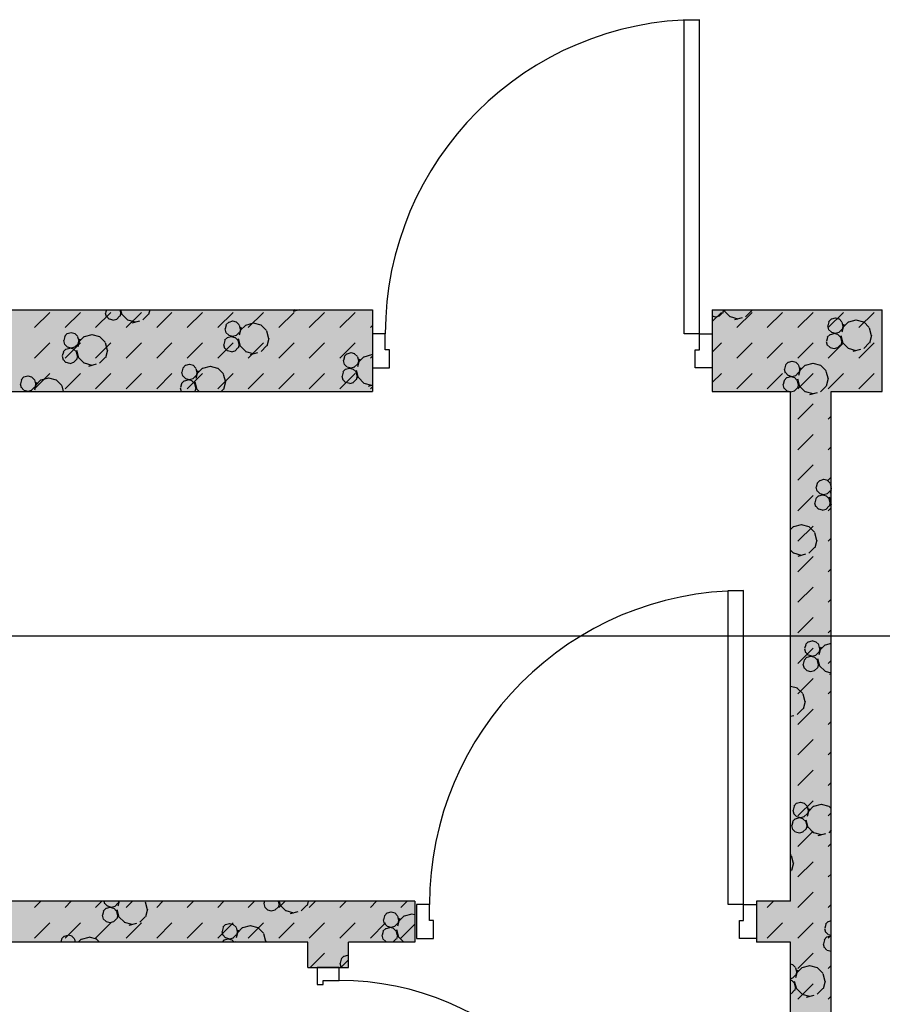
# Model space of a CAD drawing. Header units: millimetres. Extents: x 226749 to 325316, y -44191 to 40236.
# Tile 28 of 164: x 272346 to 274883, y -33303 to -30406. Entities that reach past the tile are written whole.
import ezdxf

# ---------------------------------------------------------------- set-up
doc = ezdxf.new("R2010")
doc.units = ezdxf.units.MM
doc.header["$LTSCALE"] = 100
doc.linetypes.add('DASHDOT', pattern=[25.4, 12.7, -6.35, 0, -6.35])
doc.layers.add('KG_BuildingAxis', color=4, linetype='DASHDOT')

msp = doc.modelspace()

# ---------------------------------------------------------------- hatches: boundary and pattern name
h = msp.add_hatch()
h.set_pattern_fill('DASH', color=256, scale=20, angle=45)
h.set_pattern_definition([(45, (312278.43, 34080), (0, 89.80256), [63.5, -63.5])])
h.paths.add_polyline_path([(272558.43, -35580), (272558.43, -38580), (271928.43, -38580), (271928.43, -38820), (273278.43, -38820), (273278.43, -38580), (272798.43, -38580), (272798.43, -35580), (275398.43, -35580), (275398.43, -38580), (274978.43, -38580), (274978.43, -38820), (276578.43, -38820), (276578.43, -38580), (275638.43, -38580), (275638.43, -35580), (278398.43, -35580), (278398.43, -38580), (277878.43, -38580), (277878.43, -38820), (278638.43, -38820), (278638.43, -34470), (278398.43, -34470), (278398.43, -35340), (274733.43, -35340), (274733.43, -31500), (274883.43, -31500), (274883.43, -31260), (274383.43, -31260), (274383.43, -31500), (274613.43, -31500), (274613.43, -33000), (274513.43, -33000), (274513.43, -33120), (274613.43, -33120), (274613.43, -35340), (273313.43, -35340), (273313.43, -35265), (273193.43, -35265), (273193.43, -35340), (271898.43, -35340), (271898.43, -34290), (273193.43, -34290), (273193.43, -34365), (273313.43, -34365), (273313.43, -34095), (273193.43, -34095), (273193.43, -34170), (271898.43, -34170), (271898.43, -33120), (273193.43, -33120), (273193.43, -33195), (273313.43, -33195), (273313.43, -33120), (273508.43, -33120), (273508.43, -33000), (271898.43, -33000), (271898.43, -31500), (273383.43, -31500), (273383.43, -31260), (270163.43, -31260), (270163.43, -31500), (271778.43, -31500), (271778.43, -33000), (270208.43, -33000), (270208.43, -33120), (271778.43, -33120), (271778.43, -34170), (270358.43, -34170), (270358.43, -34365), (270478.43, -34365), (270478.43, -34290), (271778.43, -34290), (271778.43, -35340), (270478.43, -35340), (270478.43, -35265), (270358.43, -35265), (270358.43, -35340), (269058.43, -35340), (269058.43, -33120), (269208.43, -33120), (269208.43, -33000), (269058.43, -33000), (269058.43, -31500), (269163.43, -31500), (269163.43, -31260), (264078.43, -31260), (264078.43, -38820), (265978.43, -38820), (265978.43, -38580), (264318.43, -38580), (264318.43, -31500), (268818.43, -31500), (268818.43, -38580), (268478.43, -38580), (268478.43, -38820), (270628.43, -38820), (270628.43, -38580), (269058.43, -38580), (269058.43, -35580)])
h.paths.add_polyline_path([(278398.43, -31500), (278398.43, -32370), (278638.43, -32370), (278638.43, -31260), (278283.43, -31260), (278283.43, -31500)])
h = msp.add_hatch()
h.set_pattern_fill('BET_KOM', color=256, scale=15, angle=135, pattern_type=2)
h.set_pattern_definition([(135, (-1982200.04, 658671.7), (-127.27922, -127.27922), [23.2935, -288.4755]), (165, (-1982216.51, 658688.18), (-127.279202, -127.27915), [23.2935, -336.7065]), (195, (-1982239.01, 658694.205), (-127.2791504, -127.2792018), [23.2935, -600.2445]), (225, (-1982261.5, 658688.18), (220.453974, -220.453974), [23.2935, -156.7065]), (285, (-1982200.04, 658671.7), (127.27915, 127.279202), [23.2935, -336.7065]), (255, (-1982194.01, 658649.2), (127.2792018, 127.2791504), [23.2935, -600.2445]), (225, (-1982200.04, 658626.7), (220.453974, -220.453974), [23.2935, -156.7065]), (195, (-1982216.51, 658610.235), (127.2791504, 127.2792018), [23.2935, -600.243]), (255, (-1982277.98, 658671.7), (127.2792018, 127.2791504), [23.2935, -600.243]), (165, (-1982239.01, 658604.2), (127.279202, 127.27915), [23.2935, -336.7065]), (285, (-1982284.01, 658649.2), (-127.27915, -127.279202), [23.2935, -336.7065]), (135, (-1982261.51, 658610.23), (-127.27922, -127.27922), [23.2935, -288.4755]), (135, (-1982280.7, 658688.74), (-127.27922, -127.27922), [11.6475, -300.1215]), (165, (-1982288.94, 658696.97), (-127.279202, -127.27915), [11.6475, -348.3525]), (285, (-1982280.7, 658688.74), (127.27915, 127.279202), [11.6475, -348.3525]), (195, (-1982300.19, 658699.99), (-127.2791504, -127.2792018), [11.6475, -611.8905]), (255, (-1982277.69, 658677.49), (127.2792018, 127.2791504), [11.6475, -611.8905]), (225, (-1982311.44, 658696.97), (220.453974, -220.453974), [11.6475, -168.3525]), (225, (-1982280.7, 658666.24), (220.453974, -220.453974), [11.6475, -168.3525]), (255, (-1982319.675, 658688.74), (127.2792018, 127.2791504), [11.6475, -611.8905]), (195, (-1982288.94, 658658), (127.2791504, 127.2792018), [11.6475, -611.8905]), (285, (-1982322.69, 658677.49), (-127.27915, -127.279202), [11.6475, -348.3525]), (165, (-1982300.19, 658654.99), (127.279202, 127.27915), [11.6475, -348.3525]), (135, (-1982311.44, 658658), (-127.27922, -127.27922), [11.6475, -300.1215]), (135, (-1982284.69, 658643.23), (-127.27922, -127.27922), [11.6475, -300.1215]), (135, (-1982315.42, 658612.5), (-127.27922, -127.27922), [11.6475, -300.1215]), (165, (-1982292.92, 658651.47), (-127.279202, -127.27915), [11.6475, -348.3525]), (195, (-1982304.17, 658654.48), (-127.2791504, -127.2792018), [11.6475, -611.8905]), (225, (-1982315.42, 658651.47), (220.453974, -220.453974), [11.6475, -168.3525]), (225, (-1982284.7, 658620.73), (220.453974, -220.453974), [11.6475, -168.3525]), (255, (-1982323.66, 658643.23), (127.2792018, 127.2791504), [11.6475, -611.8905]), (285, (-1982326.67, 658631.98), (-127.27915, -127.279202), [11.6475, -348.3525]), (285, (-1982284.69, 658643.23), (127.27915, 127.279202), [11.6475, -348.3525]), (255, (-1982281.67, 658631.98), (127.2792018, 127.2791504), [11.6475, -611.8905]), (195, (-1982292.92, 658612.495), (127.2791504, 127.2792018), [11.6475, -611.8905]), (165, (-1982304.17, 658609.48), (127.279202, 127.27915), [11.6475, -348.3525])])
h.paths.add_polyline_path([(269058.43, -35340), (269058.43, -33120), (269208.43, -33120), (269208.43, -33000), (269058.43, -33000), (269058.43, -31500), (269163.43, -31500), (269163.43, -31260), (264078.43, -31260), (264078.43, -38820), (265978.43, -38820), (265978.43, -38580), (264318.43, -38580), (264318.43, -31500), (268818.43, -31500), (268818.43, -38580), (268478.43, -38580), (268478.43, -38820), (270628.43, -38820), (270628.43, -38580), (269058.43, -38580), (269058.43, -35580), (272558.43, -35580), (272558.43, -38580), (271928.43, -38580), (271928.43, -38820), (273278.43, -38820), (273278.43, -38580), (272798.43, -38580), (272798.43, -35580), (275398.43, -35580), (275398.43, -38580), (274978.43, -38580), (274978.43, -38820), (276578.43, -38820), (276578.43, -38580), (275638.43, -38580), (275638.43, -35580), (278398.43, -35580), (278398.43, -38580), (277878.43, -38580), (277878.43, -38820), (278638.43, -38820), (278638.43, -34470), (278398.43, -34470), (278398.43, -35340), (274733.43, -35340), (274733.43, -31500), (274883.43, -31500), (274883.43, -31260), (274383.43, -31260), (274383.43, -31500), (274613.43, -31500), (274613.43, -33000), (274513.43, -33000), (274513.43, -33120), (274613.43, -33120), (274613.43, -35340), (273313.43, -35340), (273313.43, -35265), (273193.43, -35265), (273193.43, -35340), (271898.43, -35340), (271898.43, -34290), (273193.43, -34290), (273193.43, -34365), (273313.43, -34365), (273313.43, -34095), (273193.43, -34095), (273193.43, -34170), (271898.43, -34170), (271898.43, -33120), (273193.43, -33120), (273193.43, -33195), (273313.43, -33195), (273313.43, -33120), (273508.43, -33120), (273508.43, -33000), (271898.43, -33000), (271898.43, -31500), (273383.43, -31500), (273383.43, -31260), (270163.43, -31260), (270163.43, -31500), (271778.43, -31500), (271778.43, -33000), (270208.43, -33000), (270208.43, -33120), (271778.43, -33120), (271778.43, -34170), (270358.43, -34170), (270358.43, -34365), (270478.43, -34365), (270478.43, -34290), (271778.43, -34290), (271778.43, -35340), (270478.43, -35340), (270478.43, -35265), (270358.43, -35265), (270358.43, -35340)])
h.paths.add_polyline_path([(278638.43, -31260), (278283.43, -31260), (278283.43, -31500), (278398.43, -31500), (278398.43, -32370), (278638.43, -32370)])

# ---------------------------------------------------------------- linework, layer by layer
at = {"ltscale": 0.03}
for p, q in [((274300.43, -31330), (274300.43, -30406)), ((274300.43, -30406), (274345.43, -30406)), ((274300.43, -31330), (274300.43, -30406)), ((274300.43, -30406), (274345.43, -30406)), ((274345.43, -31330), (274345.43, -30406)), ((274345.43, -31330), (274345.43, -30406)), ((273421.43, -31330), (273383.43, -31330)), ((273383.43, -31330), (273383.43, -31430)), ((273421.43, -31330), (273383.43, -31330)), ((273383.43, -31330), (273383.43, -31430)), ((273421.43, -31377), (273421.43, -31330)), ((273421.43, -31377), (273421.43, -31330)), ((274345.43, -31330), (274300.43, -31330)), ((274345.43, -31330), (274300.43, -31330)), ((274345.43, -31377), (274345.43, -31330)), ((274345.43, -31330), (274383.43, -31330)), ((274345.43, -31377), (274345.43, -31330)), ((274345.43, -31330), (274383.43, -31330)), ((274383.43, -31330), (274383.43, -31430)), ((274383.43, -31330), (274383.43, -31430)), ((273433.43, -31377), (273421.43, -31377)), ((273433.43, -31377), (273421.43, -31377)), ((273433.43, -31430), (273433.43, -31377)), ((273433.43, -31430), (273433.43, -31377)), ((274333.43, -31430), (274333.43, -31377)), ((274333.43, -31377), (274345.43, -31377)), ((274333.43, -31430), (274333.43, -31377)), ((274333.43, -31377), (274345.43, -31377)), ((273383.43, -31430), (273433.43, -31430)), ((273383.43, -31430), (273433.43, -31430)), ((274383.43, -31430), (274333.43, -31430)), ((274383.43, -31430), (274333.43, -31430)), ((274430.43, -33010), (274430.43, -32086)), ((274430.43, -32086), (274475.43, -32086)), ((274430.43, -33010), (274430.43, -32086)), ((274430.43, -32086), (274475.43, -32086)), ((274475.43, -33010), (274475.43, -32086)), ((274475.43, -33010), (274475.43, -32086)), ((273551.43, -33010), (273513.43, -33010)), ((273513.43, -33010), (273513.43, -33110)), ((273551.43, -33010), (273513.43, -33010)), ((273513.43, -33010), (273513.43, -33110)), ((273551.43, -33057), (273551.43, -33010)), ((273551.43, -33057), (273551.43, -33010)), ((274475.43, -33010), (274430.43, -33010)), ((274475.43, -33010), (274430.43, -33010)), ((274475.43, -33057), (274475.43, -33010)), ((274475.43, -33010), (274513.43, -33010)), ((274475.43, -33057), (274475.43, -33010)), ((274475.43, -33010), (274513.43, -33010)), ((274513.43, -33010), (274513.43, -33110)), ((274513.43, -33010), (274513.43, -33110)), ((273563.43, -33057), (273551.43, -33057)), ((273563.43, -33057), (273551.43, -33057)), ((273563.43, -33110), (273563.43, -33057)), ((273563.43, -33110), (273563.43, -33057)), ((274463.43, -33110), (274463.43, -33057)), ((274463.43, -33057), (274475.43, -33057)), ((274463.43, -33110), (274463.43, -33057)), ((274463.43, -33057), (274475.43, -33057)), ((273513.43, -33110), (273563.43, -33110)), ((273513.43, -33110), (273563.43, -33110)), ((274513.43, -33110), (274463.43, -33110)), ((274513.43, -33110), (274463.43, -33110)), ((273220.93, -33195), (273220.93, -33245)), ((273285.93, -33195), (273220.93, -33195)), ((273220.93, -33195), (273220.93, -33245)), ((273285.93, -33195), (273220.93, -33195)), ((273285.93, -33233), (273285.93, -33195)), ((273285.93, -33233), (273285.93, -33195)), ((273220.93, -33245), (273238.93, -33245)), ((273220.93, -33245), (273238.93, -33245)), ((273238.93, -33245), (273238.93, -33233)), ((273238.93, -33233), (273285.93, -33233)), ((273238.93, -33245), (273238.93, -33233)), ((273238.93, -33233), (273285.93, -33233))]:
    msp.add_line(p, q, dxfattribs=at)
for p, q in [((270163.43, -31260), (273383.43, -31260)), ((270163.43, -31260), (273383.43, -31260)), ((272600.94, -31260), (272598.77, -31268.11)), ((272640.61, -31260), (272642.86, -31268.39)), ((272642.88, -31260), (272646.54, -31273.67)), ((272728.98, -31260), (272725.4, -31273.39)), ((273168.23, -31260), (273150.85, -31264.66)), ((273161.44, -31261.78), (273154.78, -31260)), ((273383.43, -31260), (273383.43, -31500)), ((273383.43, -31260), (273383.43, -31500)), ((274383.43, -31260), (274883.43, -31260)), ((274383.43, -31260), (274383.43, -31500)), ((274383.43, -31260), (274883.43, -31260)), ((274383.43, -31260), (274383.43, -31500)), ((274416.26, -31260), (274413.52, -31270.23)), ((274418.1, -31260), (274419.31, -31264.53)), ((274499.31, -31260), (274498.17, -31264.25)), ((274883.43, -31500), (274883.43, -31260)), ((274883.43, -31500), (274883.43, -31260)), ((272389.8, -31312.11), (272434.7, -31267.21)), ((272479.6, -31312.11), (272524.51, -31267.21)), ((272569.41, -31312.11), (272614.31, -31267.21)), ((272597.86, -31268.39), (272600.87, -31279.64)), ((272609.32, -31286.95), (272601.08, -31278.71)), ((272621.27, -31290.61), (272610.02, -31287.6)), ((272631.61, -31287.88), (272620.36, -31290.89)), ((272640.05, -31278.71), (272631.82, -31286.95)), ((272643.77, -31268.11), (272640.75, -31279.36)), ((272663.23, -31289.21), (272646.76, -31272.74)), ((272659.21, -31312.11), (272704.11, -31267.21)), ((272724.7, -31272.74), (272708.23, -31289.21)), ((272749.01, -31312.11), (272793.91, -31267.21)), ((272838.81, -31312.11), (272883.72, -31267.21)), ((272928.62, -31312.11), (272973.52, -31267.21)), ((273018.42, -31312.11), (273063.32, -31267.21)), ((273108.22, -31312.11), (273153.12, -31267.21)), ((273198.02, -31312.11), (273242.93, -31267.21)), ((273287.83, -31312.11), (273332.73, -31267.21)), ((274383.43, -31294.13), (274410.36, -31267.21)), ((274394.04, -31281.48), (274383.43, -31278.63)), ((274404.38, -31278.74), (274393.13, -31281.75)), ((274412.83, -31269.58), (274404.59, -31277.81)), ((274436, -31280.07), (274419.53, -31263.6)), ((274459.2, -31286.75), (274436.7, -31280.72)), ((274471.1, -31283.59), (274448.6, -31289.62)), ((274455.26, -31312.11), (274500.16, -31267.21)), ((274497.47, -31263.6), (274481, -31280.07)), ((274545.06, -31312.11), (274589.96, -31267.21)), ((274634.87, -31312.11), (274679.77, -31267.21)), ((274724.67, -31312.11), (274769.57, -31267.21)), ((274733.8, -31286.51), (274725.57, -31294.74)), ((274744.84, -31284.42), (274733.59, -31287.44)), ((274757, -31287.16), (274745.75, -31284.14)), ((274764.54, -31294.74), (274756.3, -31286.51)), ((274814.47, -31312.11), (274859.37, -31267.21)), ((272686.43, -31295.89), (272663.93, -31289.86)), ((272698.34, -31292.73), (272675.84, -31298.76)), ((272949.57, -31316.06), (272952.59, -31327.31)), ((272953.5, -31304.53), (272950.48, -31315.78)), ((272961.03, -31295.65), (272952.8, -31303.88)), ((272972.07, -31293.56), (272960.82, -31296.58)), ((272984.23, -31296.3), (272972.98, -31293.28)), ((272991.77, -31303.88), (272983.53, -31295.65)), ((272991.56, -31304.81), (272994.57, -31316.06)), ((272997.78, -31311.89), (272991.75, -31334.39)), ((272995.48, -31315.78), (272992.47, -31327.03)), ((273010.96, -31304.44), (272994.49, -31320.91)), ((273033.25, -31299.34), (273010.75, -31305.37)), ((273056.66, -31305.09), (273034.16, -31299.06)), ((273072.43, -31320.91), (273055.96, -31304.44)), ((273377.63, -31312.11), (273383.43, -31306.31)), ((274722.34, -31306.92), (274725.36, -31318.17)), ((274726.27, -31295.39), (274723.25, -31306.64)), ((274733.8, -31325.48), (274725.57, -31317.24)), ((274764.54, -31317.24), (274756.3, -31325.48)), ((274764.33, -31295.67), (274767.34, -31306.92)), ((274770.55, -31302.74), (274764.52, -31325.24)), ((274768.25, -31306.64), (274765.24, -31317.89)), ((274783.73, -31295.3), (274767.26, -31311.78)), ((274806.02, -31290.2), (274783.52, -31296.23)), ((274829.43, -31295.95), (274806.93, -31289.93)), ((274845.2, -31311.78), (274828.73, -31295.3)), ((274844.99, -31312.7), (274851.02, -31335.2)), ((272478.48, -31338.64), (272475.47, -31349.89)), ((272486.02, -31329.75), (272477.79, -31337.99)), ((272497.06, -31327.66), (272485.81, -31330.68)), ((272509.22, -31330.4), (272497.97, -31327.39)), ((272516.76, -31337.99), (272508.52, -31329.75)), ((272516.54, -31338.91), (272519.56, -31350.16)), ((272522.77, -31345.99), (272516.74, -31368.49)), ((272535.95, -31338.55), (272519.48, -31355.02)), ((272558.23, -31333.45), (272535.73, -31339.48)), ((272581.65, -31339.2), (272559.15, -31333.17)), ((272597.42, -31355.02), (272580.95, -31338.55)), ((272957.05, -31341.15), (272948.82, -31349.39)), ((272961.03, -31334.62), (272952.8, -31326.38)), ((272968.09, -31339.07), (272956.84, -31342.08)), ((272972.98, -31338.28), (272961.73, -31335.27)), ((272980.25, -31341.8), (272969, -31338.79)), ((272983.32, -31335.55), (272972.07, -31338.56)), ((272987.79, -31349.39), (272979.55, -31341.15)), ((272991.77, -31326.38), (272983.53, -31334.62)), ((272988.25, -31344.34), (272994.28, -31366.84)), ((273072.22, -31321.84), (273078.25, -31344.34)), ((273079.16, -31344.06), (273073.13, -31366.56)), ((274722.28, -31340.9), (274719.27, -31352.15)), ((274729.82, -31332.01), (274721.59, -31340.25)), ((274740.86, -31329.93), (274729.61, -31332.94)), ((274745.75, -31329.14), (274734.5, -31326.13)), ((274753.02, -31332.66), (274741.77, -31329.65)), ((274756.09, -31326.41), (274744.84, -31329.42)), ((274760.56, -31340.25), (274752.32, -31332.01)), ((274760.35, -31341.18), (274763.36, -31352.43)), ((274761.02, -31335.2), (274767.05, -31357.7)), ((274851.93, -31334.93), (274845.9, -31357.43)), ((272389.8, -31401.91), (272434.7, -31357.01)), ((272482.04, -31375.26), (272473.8, -31383.49)), ((272474.56, -31350.17), (272477.57, -31361.42)), ((272486.02, -31368.72), (272477.79, -31360.49)), ((272479.6, -31401.91), (272524.51, -31357.01)), ((272493.08, -31373.17), (272481.83, -31376.19)), ((272497.97, -31372.39), (272486.72, -31369.37)), ((272505.24, -31375.91), (272493.99, -31372.89)), ((272508.31, -31369.65), (272497.06, -31372.66)), ((272512.78, -31383.49), (272504.54, -31375.26)), ((272516.76, -31360.49), (272508.52, -31368.72)), ((272520.47, -31349.89), (272517.45, -31361.14)), ((272569.41, -31401.91), (272614.31, -31357.01)), ((272597.21, -31355.95), (272603.24, -31378.45)), ((272659.21, -31401.91), (272704.11, -31357.01)), ((272749.01, -31401.91), (272793.91, -31357.01)), ((272838.81, -31401.91), (272883.72, -31357.01)), ((272928.62, -31401.91), (272973.52, -31357.01)), ((272945.59, -31361.57), (272948.6, -31372.82)), ((272949.51, -31350.04), (272946.5, -31361.29)), ((272957.05, -31380.13), (272948.82, -31371.89)), ((272987.79, -31371.89), (272979.55, -31380.13)), ((272987.58, -31350.32), (272990.59, -31361.57)), ((272991.5, -31361.29), (272988.49, -31372.54)), ((273010.96, -31382.38), (272994.49, -31365.91)), ((273018.42, -31401.91), (273063.32, -31357.01)), ((273072.43, -31365.91), (273055.96, -31382.38)), ((273108.22, -31401.91), (273153.12, -31357.01)), ((273198.02, -31401.91), (273242.93, -31357.01)), ((273287.83, -31401.91), (273332.73, -31357.01)), ((274383.43, -31383.94), (274410.36, -31357.01)), ((274455.26, -31401.91), (274500.16, -31357.01)), ((274545.06, -31401.91), (274589.96, -31357.01)), ((274634.87, -31401.91), (274679.77, -31357.01)), ((274718.36, -31352.43), (274721.37, -31363.68)), ((274729.82, -31370.99), (274721.59, -31362.75)), ((274724.67, -31401.91), (274769.57, -31357.01)), ((274741.77, -31374.65), (274730.52, -31371.64)), ((274752.11, -31371.91), (274740.86, -31374.93)), ((274760.56, -31362.75), (274752.32, -31370.99)), ((274764.27, -31352.15), (274761.26, -31363.4)), ((274783.73, -31373.25), (274767.26, -31356.77)), ((274806.93, -31379.92), (274784.43, -31373.9)), ((274814.47, -31401.91), (274859.37, -31357.01)), ((274845.2, -31356.77), (274828.73, -31373.25)), ((272470.58, -31395.67), (272473.59, -31406.92)), ((272474.5, -31384.14), (272471.49, -31395.39)), ((272512.56, -31384.42), (272515.58, -31395.67)), ((272513.24, -31378.44), (272519.27, -31400.94)), ((272516.49, -31395.39), (272513.47, -31406.64)), ((272535.95, -31416.49), (272519.48, -31400.02)), ((272597.42, -31400.02), (272580.95, -31416.49)), ((272604.15, -31378.17), (272598.12, -31400.67)), ((272969, -31383.79), (272957.75, -31380.77)), ((272979.34, -31381.05), (272968.09, -31384.07)), ((273034.16, -31389.06), (273011.66, -31383.03)), ((273046.07, -31385.91), (273023.57, -31391.93)), ((273301.23, -31397.71), (273298.21, -31408.96)), ((273308.77, -31388.82), (273300.53, -31397.06)), ((273319.8, -31386.74), (273308.55, -31389.75)), ((273331.96, -31389.47), (273320.71, -31386.46)), ((273339.5, -31397.06), (273331.27, -31388.82)), ((273339.29, -31397.98), (273342.3, -31409.24)), ((273345.51, -31405.06), (273339.49, -31427.56)), ((273358.7, -31397.62), (273342.22, -31414.09)), ((273380.98, -31392.52), (273358.48, -31398.55)), ((273377.63, -31401.91), (273383.43, -31396.11)), ((273383.43, -31392.65), (273381.89, -31392.24)), ((274818.83, -31376.77), (274796.33, -31382.8)), ((272482.04, -31414.23), (272473.8, -31405.99)), ((272493.99, -31417.89), (272482.74, -31414.88)), ((272504.33, -31415.16), (272493.08, -31418.17)), ((272512.78, -31405.99), (272504.54, -31414.23)), ((272559.15, -31423.17), (272536.65, -31417.14)), ((272571.06, -31420.01), (272548.56, -31426.04)), ((272826.22, -31431.81), (272823.2, -31443.06)), ((272833.75, -31422.93), (272825.52, -31431.16)), ((272844.79, -31420.84), (272833.54, -31423.85)), ((272856.95, -31423.58), (272845.7, -31420.56)), ((272864.49, -31431.16), (272856.25, -31422.93)), ((272864.28, -31432.09), (272867.29, -31443.34)), ((272883.68, -31431.72), (272867.21, -31448.19)), ((272905.97, -31426.62), (272883.47, -31432.65)), ((272929.38, -31432.37), (272906.88, -31426.34)), ((272945.15, -31448.19), (272928.68, -31431.72)), ((273304.79, -31434.33), (273296.55, -31442.56)), ((273297.3, -31409.24), (273300.32, -31420.49)), ((273308.77, -31427.79), (273300.53, -31419.56)), ((273315.82, -31432.24), (273304.57, -31435.26)), ((273320.71, -31431.46), (273309.46, -31428.44)), ((273327.98, -31434.98), (273316.73, -31431.96)), ((273331.05, -31428.72), (273319.8, -31431.74)), ((273335.52, -31442.56), (273327.29, -31434.33)), ((273339.5, -31419.56), (273331.27, -31427.79)), ((273343.22, -31408.96), (273340.2, -31420.21)), ((274595.06, -31434.2), (274598.08, -31445.45)), ((274598.99, -31422.67), (274595.97, -31433.92)), ((274606.53, -31413.79), (274598.29, -31422.02)), ((274617.56, -31411.7), (274606.31, -31414.72)), ((274629.72, -31414.44), (274618.47, -31411.42)), ((274637.26, -31422.02), (274629.02, -31413.79)), ((274637.05, -31422.95), (274640.06, -31434.2)), ((274643.27, -31430.02), (274637.24, -31452.52)), ((274640.97, -31433.92), (274637.96, -31445.17)), ((274656.45, -31422.58), (274639.98, -31439.05)), ((274678.74, -31417.48), (274656.24, -31423.51)), ((274702.15, -31423.23), (274679.65, -31417.2)), ((274717.92, -31439.05), (274701.45, -31422.58)), ((272358.74, -31457.03), (272350.51, -31465.27)), ((272369.78, -31454.94), (272358.53, -31457.96)), ((272381.94, -31457.68), (272370.69, -31454.67)), ((272389.48, -31465.27), (272381.24, -31457.03)), ((272389.8, -31491.71), (272434.7, -31446.81)), ((272430.96, -31460.73), (272408.46, -31466.75)), ((272454.37, -31466.48), (272431.87, -31460.45)), ((272479.6, -31491.71), (272524.51, -31446.81)), ((272569.41, -31491.71), (272614.31, -31446.81)), ((272659.21, -31491.71), (272704.11, -31446.81)), ((272749.01, -31491.71), (272793.91, -31446.81)), ((272822.29, -31443.34), (272825.31, -31454.59)), ((272833.75, -31461.9), (272825.52, -31453.66)), ((272845.7, -31465.56), (272834.45, -31462.55)), ((272838.81, -31491.71), (272883.72, -31446.81)), ((272856.04, -31462.82), (272844.79, -31465.84)), ((272864.49, -31453.66), (272856.25, -31461.9)), ((272870.5, -31439.16), (272864.47, -31461.66)), ((272868.2, -31443.06), (272865.19, -31454.31)), ((272928.62, -31491.71), (272973.52, -31446.81)), ((272944.94, -31449.12), (272950.97, -31471.62)), ((273018.42, -31491.71), (273063.32, -31446.81)), ((273108.22, -31491.71), (273153.12, -31446.81)), ((273198.02, -31491.71), (273242.93, -31446.81)), ((273287.83, -31491.71), (273332.73, -31446.81)), ((273293.32, -31454.74), (273296.34, -31465.99)), ((273297.25, -31443.21), (273294.23, -31454.46)), ((273335.31, -31443.49), (273338.32, -31454.74)), ((273335.98, -31437.52), (273342.01, -31460.02)), ((273339.23, -31454.46), (273336.22, -31465.71)), ((273358.7, -31475.56), (273342.22, -31459.09)), ((274383.43, -31473.74), (274410.36, -31446.81)), ((274455.26, -31491.71), (274500.16, -31446.81)), ((274545.06, -31491.71), (274589.96, -31446.81)), ((274602.54, -31459.29), (274594.31, -31467.53)), ((274606.53, -31452.76), (274598.29, -31444.52)), ((274613.58, -31457.21), (274602.33, -31460.22)), ((274618.47, -31456.42), (274607.22, -31453.41)), ((274625.74, -31459.94), (274614.49, -31456.93)), ((274628.81, -31453.69), (274617.56, -31456.7)), ((274633.28, -31467.53), (274625.04, -31459.29)), ((274637.26, -31444.52), (274629.02, -31452.76)), ((274633.74, -31462.48), (274639.77, -31484.98)), ((274634.87, -31491.71), (274679.77, -31446.81)), ((274717.71, -31439.98), (274723.74, -31462.48)), ((274724.65, -31462.21), (274718.62, -31484.71)), ((274724.67, -31491.71), (274769.57, -31446.81)), ((274814.47, -31491.71), (274859.37, -31446.81)), ((272347.28, -31477.44), (272350.29, -31488.7)), ((272351.2, -31465.91), (272348.19, -31477.17)), ((272358.74, -31496), (272350.51, -31487.77)), ((272389.48, -31487.77), (272381.24, -31496)), ((272389.26, -31466.19), (272392.28, -31477.44)), ((272395.49, -31473.27), (272389.46, -31495.77)), ((272393.19, -31477.17), (272390.18, -31488.42)), ((272408.67, -31465.83), (272392.2, -31482.3)), ((272470.14, -31482.3), (272453.67, -31465.83)), ((272469.93, -31483.23), (272474.42, -31500)), ((272818.31, -31488.85), (272821.3, -31500)), ((272822.23, -31477.32), (272819.22, -31488.57)), ((272829.77, -31468.43), (272821.54, -31476.67)), ((272840.81, -31466.35), (272829.56, -31469.36)), ((272852.97, -31469.08), (272841.72, -31466.07)), ((272860.51, -31476.67), (272852.27, -31468.43)), ((272860.3, -31477.6), (272863.31, -31488.85)), ((272860.97, -31471.62), (272867, -31494.12)), ((272864.22, -31488.57), (272861.21, -31499.82)), ((272951.88, -31471.34), (272945.85, -31493.84)), ((273304.79, -31473.3), (273296.55, -31465.06)), ((273316.73, -31476.96), (273305.48, -31473.95)), ((273327.07, -31474.23), (273315.82, -31477.24)), ((273335.52, -31465.06), (273327.29, -31473.3)), ((273381.89, -31482.24), (273359.39, -31476.21)), ((273383.43, -31481.86), (273371.3, -31485.11)), ((273377.63, -31491.71), (273383.43, -31485.91)), ((274591.08, -31479.71), (274594.1, -31490.96)), ((274595.01, -31468.18), (274591.99, -31479.43)), ((274602.54, -31498.27), (274594.31, -31490.03)), ((274633.28, -31490.03), (274625.04, -31498.27)), ((274633.07, -31468.46), (274636.08, -31479.71)), ((274636.99, -31479.43), (274633.98, -31490.68)), ((274656.45, -31500.53), (274639.98, -31484.05)), ((274717.92, -31484.05), (274701.45, -31500.53)), ((271898.43, -31500), (273383.43, -31500)), ((271898.43, -31500), (273383.43, -31500)), ((272370.69, -31499.67), (272359.44, -31496.65)), ((272381.03, -31496.93), (272369.78, -31499.94)), ((272822.37, -31500), (272821.54, -31499.17)), ((272860.51, -31499.17), (272859.68, -31500)), ((272874.02, -31500), (272867.21, -31493.19)), ((272945.15, -31493.19), (272938.35, -31500)), ((274383.43, -31500), (274483.43, -31500)), ((274383.43, -31500), (274613.43, -31500)), ((274383.43, -31500), (274483.43, -31500)), ((274383.43, -31500), (274613.43, -31500)), ((274607.29, -31500), (274603.24, -31498.91)), ((274613.43, -33000), (274613.43, -31500)), ((274613.43, -33000), (274613.43, -31500)), ((274614.49, -31501.93), (274613.43, -31501.65)), ((274624.83, -31499.19), (274613.58, -31502.21)), ((274679.65, -31507.2), (274657.15, -31501.17)), ((274691.55, -31504.05), (274669.05, -31510.08)), ((274733.43, -35340), (274733.43, -31500)), ((274733.43, -31500), (274883.43, -31500)), ((274733.43, -35340), (274733.43, -31500)), ((274733.43, -31500), (274883.43, -31500)), ((274634.87, -31581.52), (274679.77, -31536.61)), ((274724.67, -31581.52), (274733.43, -31572.75)), ((274634.87, -31671.32), (274679.77, -31626.42)), ((274724.67, -31671.32), (274733.43, -31662.55)), ((274634.87, -31761.12), (274679.77, -31716.22)), ((274724.67, -31761.12), (274733.43, -31752.36)), ((274688.24, -31781.94), (274691.25, -31793.19)), ((274692.16, -31770.41), (274689.15, -31781.66)), ((274699.7, -31761.52), (274691.46, -31769.76)), ((274710.74, -31759.43), (274699.49, -31762.45)), ((274722.9, -31762.17), (274711.65, -31759.16)), ((274730.44, -31769.76), (274722.2, -31761.52)), ((274730.22, -31770.68), (274733.24, -31781.93)), ((274634.87, -31850.92), (274679.77, -31806.02)), ((274695.72, -31807.03), (274687.48, -31815.26)), ((274699.7, -31800.49), (274691.46, -31792.26)), ((274706.76, -31804.94), (274695.5, -31807.96)), ((274711.65, -31804.16), (274700.4, -31801.14)), ((274718.92, -31807.68), (274707.67, -31804.66)), ((274721.99, -31801.42), (274710.74, -31804.43)), ((274726.46, -31815.26), (274718.22, -31807.03)), ((274730.44, -31792.26), (274722.2, -31800.49)), ((274726.91, -31810.22), (274732.94, -31832.71)), ((274733.43, -31789.01), (274730.42, -31800.25)), ((274733.43, -31784.33), (274731.13, -31792.91)), ((274733.43, -31786.51), (274733.16, -31786.79)), ((274684.26, -31827.44), (274687.27, -31838.69)), ((274688.18, -31815.91), (274685.17, -31827.16)), ((274695.72, -31846), (274687.48, -31837.76)), ((274726.45, -31837.76), (274718.22, -31846)), ((274726.24, -31816.19), (274729.26, -31827.44)), ((274730.17, -31827.16), (274727.15, -31838.41)), ((274733.43, -31832.06), (274733.16, -31831.79)), ((274707.67, -31849.66), (274696.42, -31846.65)), ((274718, -31846.93), (274706.75, -31849.94)), ((274724.67, -31850.92), (274733.43, -31842.16)), ((274622.35, -31897.6), (274613.43, -31906.51)), ((274644.63, -31892.5), (274622.13, -31898.52)), ((274634.87, -31940.73), (274679.77, -31895.83)), ((274668.05, -31898.25), (274645.55, -31892.22)), ((274683.82, -31914.07), (274667.35, -31897.6)), ((274683.61, -31915), (274689.63, -31937.5)), ((274690.55, -31937.22), (274684.52, -31959.72)), ((274724.67, -31940.73), (274733.43, -31931.96)), ((274622.35, -31975.54), (274613.43, -31966.62)), ((274645.55, -31982.22), (274623.05, -31976.19)), ((274657.45, -31979.06), (274634.95, -31985.09)), ((274683.82, -31959.07), (274667.35, -31975.54)), ((274634.87, -32030.53), (274679.77, -31985.63)), ((274724.67, -32030.53), (274733.43, -32021.76)), ((274634.87, -32120.33), (274679.77, -32075.43)), ((274724.67, -32120.33), (274733.43, -32111.57)), ((274634.87, -32210.13), (274679.77, -32165.23)), ((274724.67, -32210.13), (274733.43, -32201.37)), ((274658.06, -32245.42), (274655.04, -32256.67)), ((274665.6, -32236.53), (274657.36, -32244.77)), ((274676.63, -32234.45), (274665.38, -32237.46)), ((274688.79, -32237.18), (274677.54, -32234.17)), ((274696.33, -32244.77), (274688.1, -32236.53)), ((274696.12, -32245.7), (274699.13, -32256.95)), ((274715.52, -32245.33), (274699.05, -32261.8)), ((274733.43, -32241.4), (274715.31, -32246.26)), ((274634.87, -32299.94), (274679.77, -32255.04)), ((274654.13, -32256.95), (274657.15, -32268.2)), ((274665.6, -32275.5), (274657.36, -32267.27)), ((274696.33, -32267.27), (274688.1, -32275.5)), ((274702.34, -32252.76), (274696.32, -32275.26)), ((274700.04, -32256.67), (274697.03, -32267.92)), ((274650.15, -32302.45), (274653.17, -32313.7)), ((274654.08, -32290.92), (274651.06, -32302.18)), ((274661.61, -32282.04), (274653.38, -32290.28)), ((274672.65, -32279.95), (274661.4, -32282.97)), ((274677.54, -32279.17), (274666.29, -32276.15)), ((274684.81, -32282.69), (274673.56, -32279.67)), ((274687.88, -32276.43), (274676.63, -32279.45)), ((274692.35, -32290.28), (274684.11, -32282.04)), ((274692.14, -32291.2), (274695.15, -32302.46)), ((274692.81, -32285.23), (274698.84, -32307.73)), ((274696.06, -32302.17), (274693.05, -32313.43)), ((274724.67, -32299.94), (274733.43, -32291.17)), ((274661.61, -32321.01), (274653.38, -32312.78)), ((274673.56, -32324.67), (274662.31, -32321.66)), ((274683.9, -32321.94), (274672.65, -32324.95)), ((274692.35, -32312.78), (274684.11, -32321.01)), ((274715.52, -32323.27), (274699.05, -32306.8)), ((274733.43, -32328.53), (274716.22, -32323.92)), ((274733.43, -32331.4), (274728.12, -32332.82)), ((274634.87, -32389.74), (274679.77, -32344.84)), ((274633.94, -32373.26), (274613.43, -32367.76)), ((274649.72, -32389.08), (274633.24, -32372.61)), ((274649.5, -32390.01), (274655.53, -32412.51)), ((274724.67, -32389.74), (274733.43, -32380.97)), ((274656.44, -32412.23), (274650.41, -32434.73)), ((274649.72, -32434.08), (274633.24, -32450.55)), ((274634.87, -32479.54), (274679.77, -32434.64)), ((274623.34, -32454.07), (274613.43, -32456.73)), ((274724.67, -32479.54), (274733.43, -32470.78)), ((274634.87, -32569.34), (274679.77, -32524.44)), ((274724.67, -32569.34), (274733.43, -32560.58)), ((274634.87, -32659.15), (274679.77, -32614.25)), ((274724.67, -32659.15), (274733.43, -32650.38)), ((274634.87, -32748.95), (274679.77, -32704.05)), ((274654.69, -32712.2), (274643.44, -32709.18)), ((274620.03, -32731.96), (274623.04, -32743.21)), ((274623.95, -32720.43), (274620.94, -32731.68)), ((274631.49, -32711.55), (274623.25, -32719.78)), ((274642.53, -32709.46), (274631.28, -32712.47)), ((274662.23, -32719.78), (274653.99, -32711.54)), ((274662.01, -32720.71), (274665.03, -32731.96)), ((274668.24, -32727.77), (274662.21, -32750.27)), ((274665.94, -32731.68), (274662.93, -32742.93)), ((274681.42, -32720.34), (274664.95, -32736.81)), ((274703.7, -32715.24), (274681.2, -32721.27)), ((274727.12, -32720.99), (274704.62, -32714.96)), ((274733.43, -32727.35), (274726.42, -32720.34)), ((274619.97, -32765.94), (274616.96, -32777.19)), ((274627.51, -32757.05), (274619.27, -32765.29)), ((274631.49, -32750.52), (274623.25, -32742.28)), ((274638.55, -32754.97), (274627.3, -32757.98)), ((274643.44, -32754.18), (274632.19, -32751.17)), ((274650.71, -32757.7), (274639.46, -32754.69)), ((274653.78, -32751.45), (274642.53, -32754.46)), ((274658.25, -32765.29), (274650.01, -32757.05)), ((274662.23, -32742.28), (274653.99, -32750.52)), ((274658.03, -32766.22), (274661.05, -32777.47)), ((274658.71, -32760.24), (274664.73, -32782.74)), ((274724.67, -32748.95), (274733.43, -32740.19)), ((274616.05, -32777.47), (274619.06, -32788.72)), ((274627.51, -32796.02), (274619.27, -32787.79)), ((274634.87, -32838.75), (274679.77, -32793.85)), ((274658.25, -32787.79), (274650.01, -32796.02)), ((274661.96, -32777.19), (274658.94, -32788.44)), ((274681.42, -32798.28), (274664.95, -32781.81)), ((274733.43, -32791.27), (274726.42, -32798.28)), ((274639.46, -32799.69), (274628.21, -32796.67)), ((274649.8, -32796.95), (274638.55, -32799.97)), ((274704.62, -32804.96), (274682.12, -32798.93)), ((274716.52, -32801.81), (274694.02, -32807.84)), ((274724.67, -32838.75), (274733.43, -32829.99)), ((274615.61, -32864.09), (274613.43, -32861.91)), ((274615.4, -32865.02), (274621.43, -32887.52)), ((274615.61, -32909.09), (274613.43, -32911.27)), ((274622.34, -32887.24), (274616.31, -32909.74)), ((274634.87, -32928.55), (274679.77, -32883.65)), ((274724.67, -32928.55), (274733.43, -32919.79)), ((274634.87, -33018.36), (274679.77, -32973.46)), ((273508.43, -33000), (271898.43, -33000)), ((273508.43, -33000), (271898.43, -33000)), ((272389.8, -33018.36), (272408.16, -33000)), ((272479.6, -33018.36), (272497.96, -33000)), ((272569.41, -33018.36), (272587.76, -33000)), ((272600.18, -33020.75), (272591.94, -33028.99)), ((272593.86, -33000), (272595.71, -33006.91)), ((272604.16, -33014.21), (272595.93, -33005.98)), ((272611.22, -33018.66), (272599.97, -33021.68)), ((272616.11, -33017.88), (272604.86, -33014.86)), ((272623.38, -33021.4), (272612.13, -33018.38)), ((272626.45, -33015.14), (272615.2, -33018.16)), ((272630.92, -33028.99), (272622.68, -33020.75)), ((272634.9, -33005.98), (272626.66, -33014.21)), ((272631.38, -33023.94), (272637.41, -33046.44)), ((272638.63, -33000), (272634.88, -33013.98)), ((272637.37, -33000), (272635.6, -33006.63)), ((272638.13, -33000), (272637.62, -33000.51)), ((272659.21, -33018.36), (272677.57, -33000)), ((272715.56, -33000.51), (272715.05, -33000)), ((272715.35, -33001.44), (272721.38, -33023.94)), ((272722.29, -33023.66), (272716.26, -33046.16)), ((272749.01, -33018.36), (272767.37, -33000)), ((272838.81, -33018.36), (272857.17, -33000)), ((272928.62, -33018.36), (272946.97, -33000)), ((273018.42, -33018.36), (273036.78, -33000)), ((273063.73, -33007.06), (273066.75, -33018.31)), ((273066.46, -33000), (273064.64, -33006.78)), ((273075.19, -33025.62), (273066.96, -33017.38)), ((273087.14, -33029.28), (273075.89, -33026.26)), ((273097.48, -33026.54), (273086.23, -33029.56)), ((273105.93, -33017.38), (273097.69, -33025.62)), ((273109.64, -33006.78), (273106.63, -33018.03)), ((273106.84, -33000), (273108.73, -33007.06)), ((273108.22, -33018.36), (273126.58, -33000)), ((273109.11, -33000), (273112.42, -33012.33)), ((273129.1, -33027.88), (273112.63, -33011.4)), ((273190.57, -33011.4), (273174.1, -33027.88)), ((273194.5, -33000), (273191.27, -33012.05)), ((273198.02, -33018.36), (273216.38, -33000)), ((273287.83, -33018.36), (273306.18, -33000)), ((273377.63, -33018.36), (273395.99, -33000)), ((273467.43, -33018.36), (273485.79, -33000)), ((273508.43, -33000), (273508.43, -33120)), ((273508.43, -33000), (273508.43, -33120)), ((274513.43, -33000), (274513.43, -33120)), ((274613.43, -33000), (274513.43, -33000)), ((274513.43, -33000), (274513.43, -33120)), ((274613.43, -33000), (274513.43, -33000)), ((274545.06, -33018.36), (274563.42, -33000)), ((274724.67, -33018.36), (274733.43, -33009.59)), ((272588.72, -33041.16), (272591.73, -33052.41)), ((272592.64, -33029.63), (272589.63, -33040.88)), ((272600.18, -33059.72), (272591.95, -33051.48)), ((272630.92, -33051.48), (272622.68, -33059.72)), ((272630.7, -33029.91), (272633.72, -33041.16)), ((272634.63, -33040.88), (272631.61, -33052.13)), ((272654.09, -33061.98), (272637.62, -33045.51)), ((272715.56, -33045.51), (272699.09, -33061.98)), ((273152.3, -33034.55), (273129.8, -33028.52)), ((273164.2, -33031.4), (273141.7, -33037.43)), ((273415.44, -33054.73), (273418.46, -33065.98)), ((273419.37, -33043.2), (273416.36, -33054.45)), ((273426.91, -33034.31), (273418.67, -33042.55)), ((273437.95, -33032.23), (273426.69, -33035.24)), ((273450.11, -33034.96), (273438.86, -33031.95)), ((273457.64, -33042.55), (273449.41, -33034.31)), ((273457.43, -33043.48), (273460.44, -33054.73)), ((273463.66, -33050.54), (273457.63, -33073.04)), ((273461.36, -33054.45), (273458.34, -33065.7)), ((273476.84, -33043.11), (273460.37, -33059.58)), ((273499.12, -33038.01), (273476.62, -33044.04)), ((273508.43, -33039.98), (273500.03, -33037.73)), ((272389.8, -33108.16), (272434.7, -33063.26)), ((272479.6, -33108.16), (272524.51, -33063.26)), ((272569.41, -33108.16), (272614.31, -33063.26)), ((272612.13, -33063.38), (272600.88, -33060.37)), ((272622.47, -33060.65), (272611.22, -33063.66)), ((272677.29, -33068.66), (272654.79, -33062.63)), ((272659.21, -33108.16), (272704.11, -33063.26)), ((272689.19, -33065.5), (272666.69, -33071.53)), ((272749.01, -33108.16), (272793.91, -33063.26)), ((272838.81, -33108.16), (272883.72, -33063.26)), ((272928.62, -33108.16), (272973.52, -33063.26)), ((272944.36, -33077.3), (272941.34, -33088.55)), ((272951.9, -33068.42), (272943.66, -33076.65)), ((272962.93, -33066.33), (272951.68, -33069.35)), ((272975.09, -33069.07), (272963.84, -33066.05)), ((272982.63, -33076.65), (272974.4, -33068.42)), ((272982.42, -33077.58), (272985.43, -33088.83)), ((272988.64, -33084.65), (272982.61, -33107.15)), ((273001.82, -33077.21), (272985.35, -33093.68)), ((273024.11, -33072.11), (273001.61, -33078.14)), ((273018.42, -33108.16), (273063.32, -33063.26)), ((273047.52, -33077.86), (273025.02, -33071.83)), ((273063.29, -33093.68), (273046.82, -33077.21)), ((273108.22, -33108.16), (273153.12, -33063.26)), ((273198.02, -33108.16), (273242.93, -33063.26)), ((273287.83, -33108.16), (273332.73, -33063.26)), ((273377.63, -33108.16), (273422.53, -33063.26)), ((273422.93, -33079.82), (273414.69, -33088.06)), ((273426.91, -33073.28), (273418.67, -33065.05)), ((273433.96, -33077.73), (273422.71, -33080.75)), ((273438.86, -33076.95), (273427.6, -33073.93)), ((273446.12, -33080.47), (273434.87, -33077.45)), ((273449.19, -33074.21), (273437.94, -33077.23)), ((273453.66, -33088.06), (273445.43, -33079.82)), ((273457.64, -33065.05), (273449.41, -33073.28)), ((273454.12, -33083.01), (273460.15, -33105.51)), ((273467.43, -33108.16), (273508.43, -33067.16)), ((274545.06, -33108.16), (274589.96, -33063.26)), ((274634.87, -33108.16), (274679.77, -33063.26)), ((274713.2, -33079.69), (274716.22, -33090.94)), ((274717.13, -33068.16), (274714.11, -33079.41)), ((274724.67, -33059.28), (274716.43, -33067.51)), ((274733.43, -33057.8), (274724.45, -33060.21)), ((272469.34, -33111.41), (272467.04, -33120)), ((272476.88, -33102.52), (272468.65, -33110.76)), ((272487.92, -33100.44), (272476.67, -33103.45)), ((272500.08, -33103.17), (272488.83, -33100.16)), ((272507.62, -33110.76), (272499.38, -33102.52)), ((272507.41, -33111.68), (272509.63, -33120)), ((272526.81, -33111.32), (272518.13, -33120)), ((272549.1, -33106.22), (272526.6, -33112.25)), ((272572.51, -33111.97), (272550.01, -33105.94)), ((272580.49, -33120), (272571.81, -33111.32)), ((272940.43, -33088.83), (272943.45, -33100.08)), ((272947.91, -33113.92), (272941.84, -33120)), ((272951.9, -33107.39), (272943.66, -33099.15)), ((272958.95, -33111.84), (272947.7, -33114.85)), ((272963.84, -33111.05), (272952.59, -33108.04)), ((272971.11, -33114.57), (272959.86, -33111.56)), ((272974.18, -33108.32), (272962.93, -33111.33)), ((272976.49, -33120), (272970.41, -33113.92)), ((272982.63, -33099.15), (272974.4, -33107.39)), ((272986.34, -33088.55), (272983.33, -33099.8)), ((273063.08, -33094.61), (273069.11, -33117.11)), ((273411.46, -33100.23), (273414.48, -33111.48)), ((273415.39, -33088.7), (273412.37, -33099.95)), ((273422.93, -33118.79), (273414.69, -33110.56)), ((273453.66, -33110.56), (273445.43, -33118.79)), ((273453.45, -33088.98), (273456.46, -33100.23)), ((273457.37, -33099.95), (273454.36, -33111.2)), ((273475.79, -33120), (273460.37, -33104.58)), ((274713.15, -33113.67), (274710.13, -33124.92)), ((274720.68, -33104.79), (274712.45, -33113.02)), ((274724.67, -33098.25), (274716.43, -33090.01)), ((274731.72, -33102.7), (274720.47, -33105.71)), ((274724.67, -33108.16), (274733.43, -33099.4)), ((274733.43, -33101.06), (274725.36, -33098.9)), ((274733.43, -33102.63), (274732.63, -33102.42)), ((273193.43, -33120), (271898.43, -33120)), ((273193.43, -33120), (271898.43, -33120)), ((272513.63, -33118.76), (272513.3, -33120)), ((272979.11, -33117.11), (272979.88, -33120)), ((273070.02, -33116.83), (273069.17, -33120)), ((273193.43, -33195), (273193.43, -33120)), ((273193.43, -33195), (273193.43, -33120)), ((273508.43, -33120), (273313.43, -33120)), ((273313.43, -33195), (273313.43, -33120)), ((273508.43, -33120), (273313.43, -33120)), ((273313.43, -33195), (273313.43, -33120)), ((273425.72, -33120), (273423.62, -33119.44)), ((273445.21, -33119.72), (273444.17, -33120)), ((274613.43, -33120), (274513.43, -33120)), ((274613.43, -33120), (274513.43, -33120)), ((274613.43, -35340), (274613.43, -33120)), ((274613.43, -35340), (274613.43, -33120)), ((274709.22, -33125.2), (274712.24, -33136.45)), ((274720.69, -33143.76), (274712.45, -33135.52)), ((273200.99, -33195), (273242.93, -33153.06)), ((273292.09, -33170.48), (273289.08, -33181.73)), ((273290.79, -33195), (273313.43, -33172.36)), ((273299.63, -33161.59), (273291.39, -33169.83)), ((273310.67, -33159.51), (273299.42, -33162.52)), ((273313.43, -33159.72), (273311.58, -33159.23)), ((274634.87, -33197.96), (274679.77, -33153.06)), ((274732.63, -33147.42), (274721.38, -33144.41)), ((274733.43, -33147.24), (274731.72, -33147.7)), ((273193.43, -33195), (273313.43, -33195)), ((273193.43, -33195), (273313.43, -33195)), ((273288.17, -33182.01), (273291.18, -33193.26)), ((273294.06, -33195), (273291.39, -33192.33)), ((274620.58, -33187.21), (274613.43, -33185.29)), ((274628.12, -33194.79), (274619.89, -33186.56)), ((274627.91, -33195.72), (274630.92, -33206.97)), ((274647.31, -33195.35), (274630.84, -33211.82)), ((274669.6, -33190.25), (274647.1, -33196.28)), ((274693.01, -33196), (274670.51, -33189.97)), ((274708.79, -33211.82), (274692.31, -33195.35)), ((274724.67, -33197.96), (274733.43, -33189.2)), ((274619.67, -33226.46), (274613.43, -33228.13)), ((274628.12, -33217.29), (274619.89, -33225.53)), ((274634.14, -33202.79), (274628.11, -33225.29)), ((274631.84, -33206.69), (274628.82, -33217.94)), ((274708.57, -33212.75), (274714.6, -33235.25)), ((274616.6, -33232.71), (274613.43, -33231.86)), ((274624.14, -33240.3), (274615.91, -33232.06)), ((274623.93, -33241.23), (274626.94, -33252.48)), ((274624.6, -33235.25), (274630.63, -33257.75)), ((274627.85, -33252.2), (274624.84, -33263.45)), ((274647.31, -33273.3), (274630.84, -33256.82)), ((274634.87, -33287.76), (274679.77, -33242.86)), ((274708.79, -33256.82), (274692.31, -33273.3)), ((274715.51, -33234.98), (274709.48, -33257.48)), ((274615.69, -33271.96), (274613.43, -33272.57)), ((274624.14, -33262.8), (274615.9, -33271.04)), ((274670.51, -33279.97), (274648.01, -33273.95)), ((274682.41, -33276.82), (274659.91, -33282.85)), ((274724.67, -33287.76), (274733.43, -33279))]:
    msp.add_line(p, q)
at = {"ltscale": 6}
msp.add_line((325315.93, -32220), (268778.43, -32220), dxfattribs=at)
at = {"ltscale": 0.03}
for centre, radius, start, end in [((274345.43, -31330), 924, 90, 180), ((274345.43, -31330), 924, 90, 180), ((274475.43, -33010), 924, 90, 180), ((274475.43, -33010), 924, 90, 180), ((273285.93, -34057), 824, 0, 90), ((273285.93, -34057), 824, 0, 90)]:
    msp.add_arc(centre, radius, start, end, dxfattribs=at)
at = {"layer": 'KG_BuildingAxis', "ltscale": 6}
msp.add_line((317515.93, -32220), (260978.43, -32220), dxfattribs=at)

doc.saveas('drawing.dxf')
